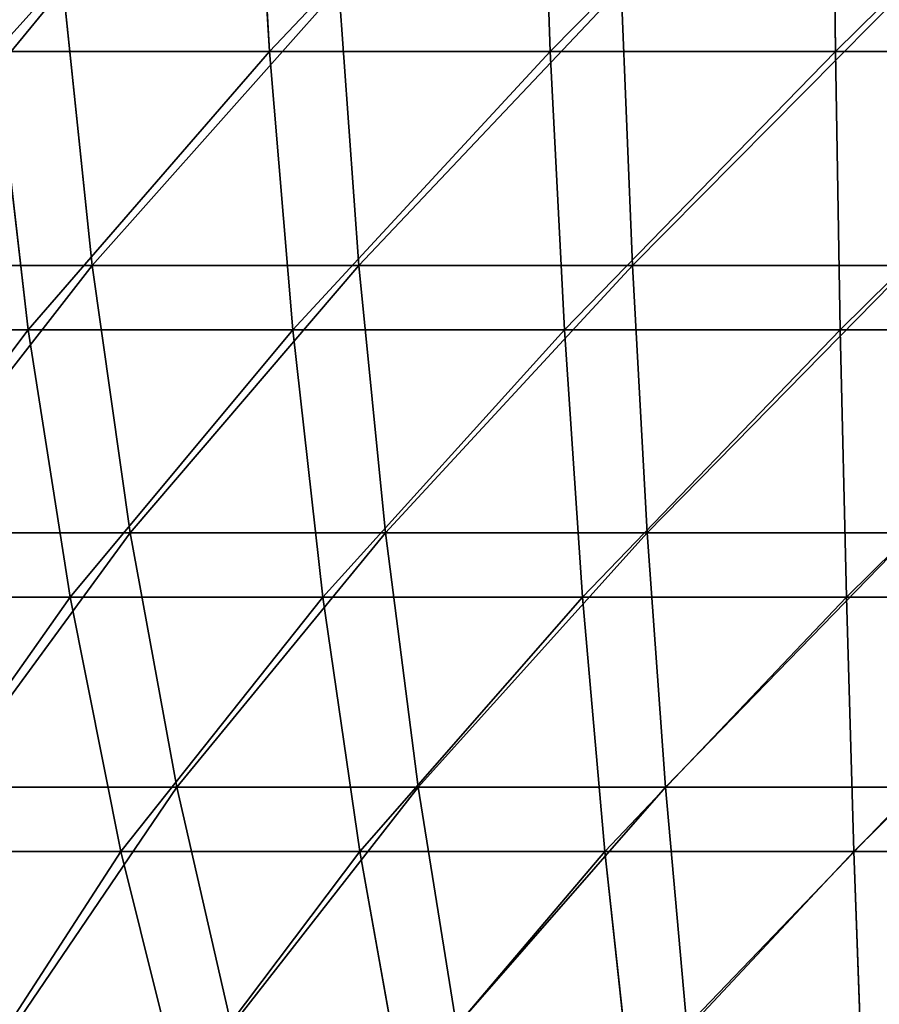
# Model space of a CAD drawing. Extents: x 0.03 to 6.33, y -5.07 to 0.
# Tile 195 of 256: x 2.54 to 3.11, y -4.27 to -3.61. Entities that reach past the tile are written whole.
import ezdxf

# ---------------------------------------------------------------- set-up
doc = ezdxf.new("R2010")
doc.units = 0
doc.header["$MEASUREMENT"] = 0
doc.layers.get('0').update_dxf_attribs({"linetype": 'CONTINUOUS'})

# ---------------------------------------------------------------- blocks, each defined once
blk = doc.blocks.new('KINKIET_CERAMICZNY_222_STL')
at = {"color": 0}
for p, q in [((2.70602, -3.63614, 1.83487), (2.69511, -3.44465, 1.87701)), ((2.70602, -3.63614, 1.83487), (2.69511, -3.44465, 1.87701)), ((2.70602, -3.63614, -1.83487), (2.69511, -3.44465, -1.87701)), ((2.70602, -3.63614, -1.83487), (2.69511, -3.44465, -1.87701)), ((2.89409, -3.63614, 1.87352), (2.8875, -3.44465, 1.91655)), ((2.89409, -3.63614, 1.87352), (2.8875, -3.44465, 1.91655)), ((2.89409, -3.63614, -1.87352), (2.8875, -3.44465, -1.91655)), ((2.89409, -3.63614, -1.87352), (2.8875, -3.44465, -1.91655)), ((3.0851, -3.63614, 1.89294), (3.0829, -3.44465, 1.93642)), ((3.0851, -3.63614, 1.89294), (3.0829, -3.44465, 1.93642)), ((3.0851, -3.63614, -1.89294), (3.0829, -3.44465, -1.93642)), ((3.0851, -3.63614, -1.89294), (3.0829, -3.44465, -1.93642)), ((2.56798, -3.59338, 1.76259), (2.58733, -3.77928, 1.70698)), ((2.56798, -3.59338, 1.76259), (2.58733, -3.77928, 1.70698)), ((2.56798, -3.59338, -1.76259), (2.58733, -3.77928, -1.70698)), ((2.56798, -3.59338, -1.76259), (2.58733, -3.77928, -1.70698)), ((2.75246, -3.59338, 1.81629), (2.76599, -3.77928, 1.75898)), ((2.75246, -3.59338, 1.81629), (2.76599, -3.77928, 1.75898)), ((2.75246, -3.59338, -1.81629), (2.76599, -3.77928, -1.75898)), ((2.75246, -3.59338, -1.81629), (2.76599, -3.77928, -1.75898)), ((2.94149, -3.59338, 1.85073), (2.94905, -3.77928, 1.79234)), ((2.94149, -3.59338, 1.85073), (2.94905, -3.77928, 1.79234)), ((2.94149, -3.59338, -1.85073), (2.94905, -3.77928, -1.79234)), ((2.94149, -3.59338, -1.85073), (2.94905, -3.77928, -1.79234)), ((2.52283, -3.63614, 1.77739), (2.70602, -3.63614, 1.83487)), ((2.70602, -3.63614, -1.83487), (2.52283, -3.63614, -1.77739)), ((2.5445, -3.82233, 1.71889), (2.52283, -3.63614, 1.77739)), ((2.52283, -3.63614, 1.77739), (2.70602, -3.63614, 1.83487)), ((2.5445, -3.82233, 1.71889), (2.52283, -3.63614, 1.77739)), ((2.5445, -3.82233, -1.71889), (2.52283, -3.63614, -1.77739)), ((2.70602, -3.63614, -1.83487), (2.52283, -3.63614, -1.77739)), ((2.5445, -3.82233, -1.71889), (2.52283, -3.63614, -1.77739)), ((2.70602, -3.63614, 1.83487), (2.89409, -3.63614, 1.87352)), ((2.89409, -3.63614, -1.87352), (2.70602, -3.63614, -1.83487)), ((2.72166, -3.82233, 1.77447), (2.70602, -3.63614, 1.83487)), ((2.70602, -3.63614, 1.83487), (2.89409, -3.63614, 1.87352)), ((2.72166, -3.82233, 1.77447), (2.70602, -3.63614, 1.83487)), ((2.72166, -3.82233, -1.77447), (2.70602, -3.63614, -1.83487)), ((2.89409, -3.63614, -1.87352), (2.70602, -3.63614, -1.83487)), ((2.72166, -3.82233, -1.77447), (2.70602, -3.63614, -1.83487)), ((2.89409, -3.63614, 1.87352), (3.0851, -3.63614, 1.89294)), ((3.0851, -3.63614, -1.89294), (2.89409, -3.63614, -1.87352)), ((2.90354, -3.82233, 1.81185), (2.89409, -3.63614, 1.87352)), ((2.89409, -3.63614, 1.87352), (3.0851, -3.63614, 1.89294)), ((2.90354, -3.82233, 1.81185), (2.89409, -3.63614, 1.87352)), ((2.90354, -3.82233, -1.81185), (2.89409, -3.63614, -1.87352)), ((3.0851, -3.63614, -1.89294), (2.89409, -3.63614, -1.87352)), ((2.90354, -3.82233, -1.81185), (2.89409, -3.63614, -1.87352)), ((3.0851, -3.63614, 1.89294), (3.2771, -3.63614, 1.89294)), ((3.2771, -3.63614, -1.89294), (3.0851, -3.63614, -1.89294)), ((3.08826, -3.82233, 1.83063), (3.0851, -3.63614, 1.89294)), ((3.0851, -3.63614, 1.89294), (3.2771, -3.63614, 1.89294)), ((3.08826, -3.82233, 1.83063), (3.0851, -3.63614, 1.89294)), ((3.08826, -3.82233, -1.83063), (3.0851, -3.63614, -1.89294)), ((3.2771, -3.63614, -1.89294), (3.0851, -3.63614, -1.89294)), ((3.08826, -3.82233, -1.83063), (3.0851, -3.63614, -1.89294)), ((2.41496, -3.77928, 1.63688), (2.58733, -3.77928, 1.70698)), ((2.58733, -3.77928, -1.70698), (2.41496, -3.77928, -1.63688)), ((2.41496, -3.77928, 1.63688), (2.58733, -3.77928, 1.70698)), ((2.58733, -3.77928, -1.70698), (2.41496, -3.77928, -1.63688)), ((2.58733, -3.77928, 1.70698), (2.61274, -3.95828, 1.63392)), ((2.58733, -3.77928, 1.70698), (2.61274, -3.95828, 1.63392)), ((2.58733, -3.77928, 1.70698), (2.76599, -3.77928, 1.75898)), ((2.76599, -3.77928, -1.75898), (2.58733, -3.77928, -1.70698)), ((2.58733, -3.77928, -1.70698), (2.61274, -3.95828, -1.63392)), ((2.58733, -3.77928, -1.70698), (2.61274, -3.95828, -1.63392)), ((2.58733, -3.77928, 1.70698), (2.76599, -3.77928, 1.75898)), ((2.76599, -3.77928, -1.75898), (2.58733, -3.77928, -1.70698)), ((2.76599, -3.77928, 1.75898), (2.78375, -3.95828, 1.6837)), ((2.76599, -3.77928, 1.75898), (2.78375, -3.95828, 1.6837)), ((2.76599, -3.77928, 1.75898), (2.94905, -3.77928, 1.79234)), ((2.94905, -3.77928, -1.79234), (2.76599, -3.77928, -1.75898)), ((2.76599, -3.77928, -1.75898), (2.78375, -3.95828, -1.6837)), ((2.76599, -3.77928, -1.75898), (2.78375, -3.95828, -1.6837)), ((2.76599, -3.77928, 1.75898), (2.94905, -3.77928, 1.79234)), ((2.94905, -3.77928, -1.79234), (2.76599, -3.77928, -1.75898)), ((2.94905, -3.77928, 1.79234), (2.95898, -3.95828, 1.71564)), ((2.94905, -3.77928, 1.79234), (2.95898, -3.95828, 1.71564)), ((2.94905, -3.77928, 1.79234), (3.13457, -3.77928, 1.8067)), ((3.13457, -3.77928, -1.8067), (2.94905, -3.77928, -1.79234)), ((2.94905, -3.77928, -1.79234), (2.95898, -3.95828, -1.71564)), ((2.94905, -3.77928, -1.79234), (2.95898, -3.95828, -1.71564)), ((2.94905, -3.77928, 1.79234), (3.13457, -3.77928, 1.8067)), ((3.13457, -3.77928, -1.8067), (2.94905, -3.77928, -1.79234)), ((2.37387, -3.82233, 1.64566), (2.5445, -3.82233, 1.71889)), ((2.5445, -3.82233, -1.71889), (2.37387, -3.82233, -1.64566)), ((2.37387, -3.82233, 1.64566), (2.5445, -3.82233, 1.71889)), ((2.5445, -3.82233, -1.71889), (2.37387, -3.82233, -1.64566)), ((2.5445, -3.82233, 1.71889), (2.72166, -3.82233, 1.77447)), ((2.72166, -3.82233, -1.77447), (2.5445, -3.82233, -1.71889)), ((2.5725, -4.00138, 1.64327), (2.5445, -3.82233, 1.71889)), ((2.5445, -3.82233, 1.71889), (2.72166, -3.82233, 1.77447)), ((2.5725, -4.00138, 1.64327), (2.5445, -3.82233, 1.71889)), ((2.5725, -4.00138, -1.64327), (2.5445, -3.82233, -1.71889)), ((2.72166, -3.82233, -1.77447), (2.5445, -3.82233, -1.71889)), ((2.5725, -4.00138, -1.64327), (2.5445, -3.82233, -1.71889)), ((2.72166, -3.82233, 1.77447), (2.90354, -3.82233, 1.81185)), ((2.90354, -3.82233, -1.81185), (2.72166, -3.82233, -1.77447)), ((2.74187, -4.00138, 1.69641), (2.72166, -3.82233, 1.77447)), ((2.72166, -3.82233, 1.77447), (2.90354, -3.82233, 1.81185)), ((2.74187, -4.00138, 1.69641), (2.72166, -3.82233, 1.77447)), ((2.74187, -4.00138, -1.69641), (2.72166, -3.82233, -1.77447)), ((2.90354, -3.82233, -1.81185), (2.72166, -3.82233, -1.77447)), ((2.74187, -4.00138, -1.69641), (2.72166, -3.82233, -1.77447)), ((2.90354, -3.82233, 1.81185), (3.08826, -3.82233, 1.83063)), ((3.08826, -3.82233, -1.83063), (2.90354, -3.82233, -1.81185)), ((2.91575, -4.00138, 1.73215), (2.90354, -3.82233, 1.81185)), ((2.90354, -3.82233, 1.81185), (3.08826, -3.82233, 1.83063)), ((2.91575, -4.00138, 1.73215), (2.90354, -3.82233, 1.81185)), ((2.91575, -4.00138, -1.73215), (2.90354, -3.82233, -1.81185)), ((3.08826, -3.82233, -1.83063), (2.90354, -3.82233, -1.81185)), ((2.91575, -4.00138, -1.73215), (2.90354, -3.82233, -1.81185)), ((3.08826, -3.82233, 1.83063), (3.27394, -3.82233, 1.83063)), ((3.27394, -3.82233, -1.83063), (3.08826, -3.82233, -1.83063)), ((3.09235, -4.00138, 1.75011), (3.08826, -3.82233, 1.83063)), ((3.08826, -3.82233, 1.83063), (3.27394, -3.82233, 1.83063)), ((3.09235, -4.00138, 1.75011), (3.08826, -3.82233, 1.83063)), ((3.09235, -4.00138, -1.75011), (3.08826, -3.82233, -1.83063)), ((3.27394, -3.82233, -1.83063), (3.08826, -3.82233, -1.83063)), ((3.09235, -4.00138, -1.75011), (3.08826, -3.82233, -1.83063)), ((2.44775, -3.95828, 1.56682), (2.61274, -3.95828, 1.63392)), ((2.61274, -3.95828, -1.63392), (2.44775, -3.95828, -1.56682)), ((2.44775, -3.95828, 1.56682), (2.61274, -3.95828, 1.63392)), ((2.61274, -3.95828, -1.63392), (2.44775, -3.95828, -1.56682)), ((2.61274, -3.95828, 1.63392), (2.64396, -4.12857, 1.54418)), ((2.61274, -3.95828, 1.63392), (2.64396, -4.12857, 1.54418)), ((2.61274, -3.95828, 1.63392), (2.78375, -3.95828, 1.6837)), ((2.78375, -3.95828, -1.6837), (2.61274, -3.95828, -1.63392)), ((2.61274, -3.95828, -1.63392), (2.64396, -4.12857, -1.54418)), ((2.61274, -3.95828, -1.63392), (2.64396, -4.12857, -1.54418)), ((2.61274, -3.95828, 1.63392), (2.78375, -3.95828, 1.6837)), ((2.78375, -3.95828, -1.6837), (2.61274, -3.95828, -1.63392)), ((2.78375, -3.95828, 1.6837), (2.80558, -4.12857, 1.59122)), ((2.78375, -3.95828, 1.6837), (2.80558, -4.12857, 1.59122)), ((2.78375, -3.95828, 1.6837), (2.95898, -3.95828, 1.71564)), ((2.95898, -3.95828, -1.71564), (2.78375, -3.95828, -1.6837)), ((2.78375, -3.95828, -1.6837), (2.80558, -4.12857, -1.59122)), ((2.78375, -3.95828, -1.6837), (2.80558, -4.12857, -1.59122)), ((2.78375, -3.95828, 1.6837), (2.95898, -3.95828, 1.71564)), ((2.95898, -3.95828, -1.71564), (2.78375, -3.95828, -1.6837)), ((2.95898, -3.95828, 1.71564), (2.97118, -4.12857, 1.6214)), ((2.95898, -3.95828, 1.71564), (2.97118, -4.12857, 1.6214)), ((2.95898, -3.95828, 1.71564), (3.13656, -3.95828, 1.72938)), ((3.13656, -3.95828, -1.72938), (2.95898, -3.95828, -1.71564)), ((2.95898, -3.95828, -1.71564), (2.97118, -4.12857, -1.6214)), ((2.95898, -3.95828, -1.71564), (2.97118, -4.12857, -1.6214)), ((2.95898, -3.95828, 1.71564), (3.13656, -3.95828, 1.72938)), ((3.13656, -3.95828, -1.72938), (2.95898, -3.95828, -1.71564)), ((2.40938, -4.00138, 1.57327), (2.5725, -4.00138, 1.64327)), ((2.5725, -4.00138, -1.64327), (2.40938, -4.00138, -1.57327)), ((2.40938, -4.00138, 1.57327), (2.5725, -4.00138, 1.64327)), ((2.5725, -4.00138, -1.64327), (2.40938, -4.00138, -1.57327)), ((2.5725, -4.00138, 1.64327), (2.74187, -4.00138, 1.69641)), ((2.74187, -4.00138, -1.69641), (2.5725, -4.00138, -1.64327)), ((2.60656, -4.17151, 1.55131), (2.5725, -4.00138, 1.64327)), ((2.5725, -4.00138, 1.64327), (2.74187, -4.00138, 1.69641)), ((2.60656, -4.17151, 1.55131), (2.5725, -4.00138, 1.64327)), ((2.60656, -4.17151, -1.55131), (2.5725, -4.00138, -1.64327)), ((2.74187, -4.00138, -1.69641), (2.5725, -4.00138, -1.64327)), ((2.60656, -4.17151, -1.55131), (2.5725, -4.00138, -1.64327)), ((2.74187, -4.00138, 1.69641), (2.91575, -4.00138, 1.73215)), ((2.91575, -4.00138, -1.73215), (2.74187, -4.00138, -1.69641)), ((2.76645, -4.17151, 1.60148), (2.74187, -4.00138, 1.69641)), ((2.74187, -4.00138, 1.69641), (2.91575, -4.00138, 1.73215)), ((2.76645, -4.17151, 1.60148), (2.74187, -4.00138, 1.69641)), ((2.76645, -4.17151, -1.60148), (2.74187, -4.00138, -1.69641)), ((2.91575, -4.00138, -1.73215), (2.74187, -4.00138, -1.69641)), ((2.76645, -4.17151, -1.60148), (2.74187, -4.00138, -1.69641)), ((2.91575, -4.00138, 1.73215), (3.09235, -4.00138, 1.75011)), ((3.09235, -4.00138, -1.75011), (2.91575, -4.00138, -1.73215)), ((2.9306, -4.17151, 1.63521), (2.91575, -4.00138, 1.73215)), ((2.91575, -4.00138, 1.73215), (3.09235, -4.00138, 1.75011)), ((2.9306, -4.17151, 1.63521), (2.91575, -4.00138, 1.73215)), ((2.9306, -4.17151, -1.63521), (2.91575, -4.00138, -1.73215)), ((3.09235, -4.00138, -1.75011), (2.91575, -4.00138, -1.73215)), ((2.9306, -4.17151, -1.63521), (2.91575, -4.00138, -1.73215)), ((3.09235, -4.00138, 1.75011), (3.26986, -4.00138, 1.75011)), ((3.26986, -4.00138, -1.75011), (3.09235, -4.00138, -1.75011)), ((3.09731, -4.17151, 1.65216), (3.09235, -4.00138, 1.75011)), ((3.09235, -4.00138, 1.75011), (3.26986, -4.00138, 1.75011)), ((3.09731, -4.17151, 1.65216), (3.09235, -4.00138, 1.75011)), ((3.09731, -4.17151, -1.65216), (3.09235, -4.00138, -1.75011)), ((3.26986, -4.00138, -1.75011), (3.09235, -4.00138, -1.75011)), ((3.09731, -4.17151, -1.65216), (3.09235, -4.00138, -1.75011)), ((2.48803, -4.12857, 1.48076), (2.64396, -4.12857, 1.54418)), ((2.64396, -4.12857, -1.54418), (2.48803, -4.12857, -1.48076)), ((2.48803, -4.12857, 1.48076), (2.64396, -4.12857, 1.54418)), ((2.64396, -4.12857, -1.54418), (2.48803, -4.12857, -1.48076)), ((2.64396, -4.12857, 1.54418), (2.68066, -4.28839, 1.43865)), ((2.64396, -4.12857, 1.54418), (2.68066, -4.28839, 1.43865)), ((2.64396, -4.12857, 1.54418), (2.80558, -4.12857, 1.59122)), ((2.80558, -4.12857, -1.59122), (2.64396, -4.12857, -1.54418)), ((2.64396, -4.12857, -1.54418), (2.68066, -4.28839, -1.43865)), ((2.64396, -4.12857, -1.54418), (2.68066, -4.28839, -1.43865)), ((2.64396, -4.12857, 1.54418), (2.80558, -4.12857, 1.59122)), ((2.80558, -4.12857, -1.59122), (2.64396, -4.12857, -1.54418)), ((2.80558, -4.12857, 1.59122), (2.83124, -4.28839, 1.48248)), ((2.80558, -4.12857, 1.59122), (2.83124, -4.28839, 1.48248)), ((2.80558, -4.12857, 1.59122), (2.97118, -4.12857, 1.6214)), ((2.97118, -4.12857, -1.6214), (2.80558, -4.12857, -1.59122)), ((2.80558, -4.12857, -1.59122), (2.83124, -4.28839, -1.48248)), ((2.80558, -4.12857, -1.59122), (2.83124, -4.28839, -1.48248)), ((2.80558, -4.12857, 1.59122), (2.97118, -4.12857, 1.6214)), ((2.97118, -4.12857, -1.6214), (2.80558, -4.12857, -1.59122)), ((2.97118, -4.12857, 1.6214), (2.98553, -4.28839, 1.5106)), ((2.97118, -4.12857, 1.6214), (2.98553, -4.28839, 1.5106)), ((2.97118, -4.12857, 1.6214), (3.13901, -4.12857, 1.63439)), ((3.13901, -4.12857, -1.63439), (2.97118, -4.12857, -1.6214)), ((2.97118, -4.12857, -1.6214), (2.98553, -4.28839, -1.5106)), ((2.97118, -4.12857, -1.6214), (2.98553, -4.28839, -1.5106)), ((2.97118, -4.12857, 1.6214), (3.13901, -4.12857, 1.63439)), ((3.13901, -4.12857, -1.63439), (2.97118, -4.12857, -1.6214)), ((2.45256, -4.17151, 1.48522), (2.60656, -4.17151, 1.55131)), ((2.60656, -4.17151, -1.55131), (2.45256, -4.17151, -1.48522)), ((2.45256, -4.17151, 1.48522), (2.60656, -4.17151, 1.55131)), ((2.60656, -4.17151, -1.55131), (2.45256, -4.17151, -1.48522)), ((2.60656, -4.17151, 1.55131), (2.76645, -4.17151, 1.60148)), ((2.76645, -4.17151, -1.60148), (2.60656, -4.17151, -1.55131)), ((2.64634, -4.33102, 1.44391), (2.60656, -4.17151, 1.55131)), ((2.60656, -4.17151, 1.55131), (2.76645, -4.17151, 1.60148)), ((2.64634, -4.33102, 1.44391), (2.60656, -4.17151, 1.55131)), ((2.64634, -4.33102, -1.44391), (2.60656, -4.17151, -1.55131)), ((2.76645, -4.17151, -1.60148), (2.60656, -4.17151, -1.55131)), ((2.64634, -4.33102, -1.44391), (2.60656, -4.17151, -1.55131)), ((2.76645, -4.17151, 1.60148), (2.9306, -4.17151, 1.63521)), ((2.9306, -4.17151, -1.63521), (2.76645, -4.17151, -1.60148)), ((2.79516, -4.33102, 1.4906), (2.76645, -4.17151, 1.60148)), ((2.76645, -4.17151, 1.60148), (2.9306, -4.17151, 1.63521)), ((2.79516, -4.33102, 1.4906), (2.76645, -4.17151, 1.60148)), ((2.79516, -4.33102, -1.4906), (2.76645, -4.17151, -1.60148)), ((2.9306, -4.17151, -1.63521), (2.76645, -4.17151, -1.60148)), ((2.79516, -4.33102, -1.4906), (2.76645, -4.17151, -1.60148)), ((2.9306, -4.17151, 1.63521), (3.09731, -4.17151, 1.65216)), ((3.09731, -4.17151, -1.65216), (2.9306, -4.17151, -1.63521)), ((2.94794, -4.33102, 1.522), (2.9306, -4.17151, 1.63521)), ((2.9306, -4.17151, 1.63521), (3.09731, -4.17151, 1.65216)), ((2.94794, -4.33102, 1.522), (2.9306, -4.17151, 1.63521)), ((2.94794, -4.33102, -1.522), (2.9306, -4.17151, -1.63521)), ((3.09731, -4.17151, -1.65216), (2.9306, -4.17151, -1.63521)), ((2.94794, -4.33102, -1.522), (2.9306, -4.17151, -1.63521)), ((3.09731, -4.17151, 1.65216), (3.26489, -4.17151, 1.65216)), ((3.26489, -4.17151, -1.65216), (3.09731, -4.17151, -1.65216)), ((3.10312, -4.33102, 1.53778), (3.09731, -4.17151, 1.65216)), ((3.09731, -4.17151, 1.65216), (3.26489, -4.17151, 1.65216)), ((3.10312, -4.33102, 1.53778), (3.09731, -4.17151, 1.65216)), ((3.10312, -4.33102, -1.53778), (3.09731, -4.17151, -1.65216)), ((3.26489, -4.17151, -1.65216), (3.09731, -4.17151, -1.65216)), ((3.10312, -4.33102, -1.53778), (3.09731, -4.17151, -1.65216))]:
    blk.add_line(p, q, dxfattribs=at)
mesh = blk.add_polyface(dxfattribs=at)
corners = [(2.52283, -3.63614, 1.77739), (2.69511, -3.44465, 1.87701), (2.50771, -3.44465, 1.81821), (2.70602, -3.63614, 1.83487)]
mesh.append_faces([[corners[k] for k in face] for face in [(0, 1, 2), (1, 0, 3)]], dxfattribs={"vtx0": -1, "color": 0})
mesh = blk.add_polyface(dxfattribs=at)
corners = [(2.69511, -3.44465, -1.87701), (2.52283, -3.63614, -1.77739), (2.50771, -3.44465, -1.81821), (2.70602, -3.63614, -1.83487)]
mesh.append_faces([[corners[k] for k in face] for face in [(0, 1, 2), (1, 0, 3)]], dxfattribs={"vtx0": -1, "color": 0})
mesh = blk.add_polyface(dxfattribs=at)
corners = [(2.70602, -3.63614, 1.83487), (2.8875, -3.44465, 1.91655), (2.69511, -3.44465, 1.87701), (2.89409, -3.63614, 1.87352)]
mesh.append_faces([[corners[k] for k in face] for face in [(0, 1, 2), (1, 0, 3)]], dxfattribs={"vtx0": -1, "color": 0})
mesh = blk.add_polyface(dxfattribs=at)
corners = [(2.8875, -3.44465, -1.91655), (2.70602, -3.63614, -1.83487), (2.69511, -3.44465, -1.87701), (2.89409, -3.63614, -1.87352)]
mesh.append_faces([[corners[k] for k in face] for face in [(0, 1, 2), (1, 0, 3)]], dxfattribs={"vtx0": -1, "color": 0})
mesh = blk.add_polyface(dxfattribs=at)
corners = [(2.89409, -3.63614, 1.87352), (3.0829, -3.44465, 1.93642), (2.8875, -3.44465, 1.91655), (3.0851, -3.63614, 1.89294)]
mesh.append_faces([[corners[k] for k in face] for face in [(0, 1, 2), (1, 0, 3)]], dxfattribs={"vtx0": -1, "color": 0})
mesh = blk.add_polyface(dxfattribs=at)
corners = [(3.0829, -3.44465, -1.93642), (2.89409, -3.63614, -1.87352), (2.8875, -3.44465, -1.91655), (3.0851, -3.63614, -1.89294)]
mesh.append_faces([[corners[k] for k in face] for face in [(0, 1, 2), (1, 0, 3)]], dxfattribs={"vtx0": -1, "color": 0})
mesh = blk.add_polyface(dxfattribs=at)
corners = [(3.0851, -3.63614, 1.89294), (3.27931, -3.44465, 1.93642), (3.0829, -3.44465, 1.93642), (3.2771, -3.63614, 1.89294)]
mesh.append_faces([[corners[k] for k in face] for face in [(0, 1, 2), (1, 0, 3)]], dxfattribs={"vtx0": -1, "color": 0})
mesh = blk.add_polyface(dxfattribs=at)
corners = [(3.27931, -3.44465, -1.93642), (3.0851, -3.63614, -1.89294), (3.0829, -3.44465, -1.93642), (3.2771, -3.63614, -1.89294)]
mesh.append_faces([[corners[k] for k in face] for face in [(0, 1, 2), (1, 0, 3)]], dxfattribs={"vtx0": -1, "color": 0})
mesh = blk.add_polyface(dxfattribs=at)
corners = [(2.56798, -3.59338, 1.76259), (2.41496, -3.77928, 1.63688), (2.39, -3.59338, 1.6902), (2.58733, -3.77928, 1.70698)]
mesh.append_faces([[corners[k] for k in face] for face in [(0, 1, 2), (1, 0, 3)]], dxfattribs={"vtx0": -1, "color": 0})
mesh = blk.add_polyface(dxfattribs=at)
corners = [(2.41496, -3.77928, -1.63688), (2.56798, -3.59338, -1.76259), (2.39, -3.59338, -1.6902), (2.58733, -3.77928, -1.70698)]
mesh.append_faces([[corners[k] for k in face] for face in [(0, 1, 2), (1, 0, 3)]], dxfattribs={"vtx0": -1, "color": 0})
mesh = blk.add_polyface(dxfattribs=at)
corners = [(2.75246, -3.59338, 1.81629), (2.58733, -3.77928, 1.70698), (2.56798, -3.59338, 1.76259), (2.76599, -3.77928, 1.75898)]
mesh.append_faces([[corners[k] for k in face] for face in [(0, 1, 2), (1, 0, 3)]], dxfattribs={"vtx0": -1, "color": 0})
mesh = blk.add_polyface(dxfattribs=at)
corners = [(2.58733, -3.77928, -1.70698), (2.75246, -3.59338, -1.81629), (2.56798, -3.59338, -1.76259), (2.76599, -3.77928, -1.75898)]
mesh.append_faces([[corners[k] for k in face] for face in [(0, 1, 2), (1, 0, 3)]], dxfattribs={"vtx0": -1, "color": 0})
mesh = blk.add_polyface(dxfattribs=at)
corners = [(2.94149, -3.59338, 1.85073), (2.76599, -3.77928, 1.75898), (2.75246, -3.59338, 1.81629), (2.94905, -3.77928, 1.79234)]
mesh.append_faces([[corners[k] for k in face] for face in [(0, 1, 2), (1, 0, 3)]], dxfattribs={"vtx0": -1, "color": 0})
mesh = blk.add_polyface(dxfattribs=at)
corners = [(2.76599, -3.77928, -1.75898), (2.94149, -3.59338, -1.85073), (2.75246, -3.59338, -1.81629), (2.94905, -3.77928, -1.79234)]
mesh.append_faces([[corners[k] for k in face] for face in [(0, 1, 2), (1, 0, 3)]], dxfattribs={"vtx0": -1, "color": 0})
mesh = blk.add_polyface(dxfattribs=at)
corners = [(3.13305, -3.59338, 1.86556), (2.94905, -3.77928, 1.79234), (2.94149, -3.59338, 1.85073), (3.13457, -3.77928, 1.8067)]
mesh.append_faces([[corners[k] for k in face] for face in [(0, 1, 2), (1, 0, 3)]], dxfattribs={"vtx0": -1, "color": 0})
mesh = blk.add_polyface(dxfattribs=at)
corners = [(2.94905, -3.77928, -1.79234), (3.13305, -3.59338, -1.86556), (2.94149, -3.59338, -1.85073), (3.13457, -3.77928, -1.8067)]
mesh.append_faces([[corners[k] for k in face] for face in [(0, 1, 2), (1, 0, 3)]], dxfattribs={"vtx0": -1, "color": 0})
mesh = blk.add_polyface(dxfattribs=at)
corners = [(2.37387, -3.82233, 1.64566), (2.52283, -3.63614, 1.77739), (2.34639, -3.63614, 1.70168), (2.5445, -3.82233, 1.71889)]
mesh.append_faces([[corners[k] for k in face] for face in [(0, 1, 2), (1, 0, 3)]], dxfattribs={"vtx0": -1, "color": 0})
mesh = blk.add_polyface(dxfattribs=at)
corners = [(2.52283, -3.63614, -1.77739), (2.37387, -3.82233, -1.64566), (2.34639, -3.63614, -1.70168), (2.5445, -3.82233, -1.71889)]
mesh.append_faces([[corners[k] for k in face] for face in [(0, 1, 2), (1, 0, 3)]], dxfattribs={"vtx0": -1, "color": 0})
mesh = blk.add_polyface(dxfattribs=at)
corners = [(2.5445, -3.82233, 1.71889), (2.70602, -3.63614, 1.83487), (2.52283, -3.63614, 1.77739), (2.72166, -3.82233, 1.77447)]
mesh.append_faces([[corners[k] for k in face] for face in [(0, 1, 2), (1, 0, 3)]], dxfattribs={"vtx0": -1, "color": 0})
mesh = blk.add_polyface(dxfattribs=at)
corners = [(2.70602, -3.63614, -1.83487), (2.5445, -3.82233, -1.71889), (2.52283, -3.63614, -1.77739), (2.72166, -3.82233, -1.77447)]
mesh.append_faces([[corners[k] for k in face] for face in [(0, 1, 2), (1, 0, 3)]], dxfattribs={"vtx0": -1, "color": 0})
mesh = blk.add_polyface(dxfattribs=at)
corners = [(2.72166, -3.82233, 1.77447), (2.89409, -3.63614, 1.87352), (2.70602, -3.63614, 1.83487), (2.90354, -3.82233, 1.81185)]
mesh.append_faces([[corners[k] for k in face] for face in [(0, 1, 2), (1, 0, 3)]], dxfattribs={"vtx0": -1, "color": 0})
mesh = blk.add_polyface(dxfattribs=at)
corners = [(2.89409, -3.63614, -1.87352), (2.72166, -3.82233, -1.77447), (2.70602, -3.63614, -1.83487), (2.90354, -3.82233, -1.81185)]
mesh.append_faces([[corners[k] for k in face] for face in [(0, 1, 2), (1, 0, 3)]], dxfattribs={"vtx0": -1, "color": 0})
mesh = blk.add_polyface(dxfattribs=at)
corners = [(2.90354, -3.82233, 1.81185), (3.0851, -3.63614, 1.89294), (2.89409, -3.63614, 1.87352), (3.08826, -3.82233, 1.83063)]
mesh.append_faces([[corners[k] for k in face] for face in [(0, 1, 2), (1, 0, 3)]], dxfattribs={"vtx0": -1, "color": 0})
mesh = blk.add_polyface(dxfattribs=at)
corners = [(3.0851, -3.63614, -1.89294), (2.90354, -3.82233, -1.81185), (2.89409, -3.63614, -1.87352), (3.08826, -3.82233, -1.83063)]
mesh.append_faces([[corners[k] for k in face] for face in [(0, 1, 2), (1, 0, 3)]], dxfattribs={"vtx0": -1, "color": 0})
mesh = blk.add_polyface(dxfattribs=at)
corners = [(3.08826, -3.82233, 1.83063), (3.2771, -3.63614, 1.89294), (3.0851, -3.63614, 1.89294), (3.27394, -3.82233, 1.83063)]
mesh.append_faces([[corners[k] for k in face] for face in [(0, 1, 2), (1, 0, 3)]], dxfattribs={"vtx0": -1, "color": 0})
mesh = blk.add_polyface(dxfattribs=at)
corners = [(3.2771, -3.63614, -1.89294), (3.08826, -3.82233, -1.83063), (3.0851, -3.63614, -1.89294), (3.27394, -3.82233, -1.83063)]
mesh.append_faces([[corners[k] for k in face] for face in [(0, 1, 2), (1, 0, 3)]], dxfattribs={"vtx0": -1, "color": 0})
mesh = blk.add_polyface(dxfattribs=at)
corners = [(2.58733, -3.77928, 1.70698), (2.44775, -3.95828, 1.56682), (2.41496, -3.77928, 1.63688), (2.61274, -3.95828, 1.63392)]
mesh.append_faces([[corners[k] for k in face] for face in [(0, 1, 2), (1, 0, 3)]], dxfattribs={"vtx0": -1, "color": 0})
mesh = blk.add_polyface(dxfattribs=at)
corners = [(2.44775, -3.95828, -1.56682), (2.58733, -3.77928, -1.70698), (2.41496, -3.77928, -1.63688), (2.61274, -3.95828, -1.63392)]
mesh.append_faces([[corners[k] for k in face] for face in [(0, 1, 2), (1, 0, 3)]], dxfattribs={"vtx0": -1, "color": 0})
mesh = blk.add_polyface(dxfattribs=at)
corners = [(2.76599, -3.77928, 1.75898), (2.61274, -3.95828, 1.63392), (2.58733, -3.77928, 1.70698), (2.78375, -3.95828, 1.6837)]
mesh.append_faces([[corners[k] for k in face] for face in [(0, 1, 2), (1, 0, 3)]], dxfattribs={"vtx0": -1, "color": 0})
mesh = blk.add_polyface(dxfattribs=at)
corners = [(2.61274, -3.95828, -1.63392), (2.76599, -3.77928, -1.75898), (2.58733, -3.77928, -1.70698), (2.78375, -3.95828, -1.6837)]
mesh.append_faces([[corners[k] for k in face] for face in [(0, 1, 2), (1, 0, 3)]], dxfattribs={"vtx0": -1, "color": 0})
mesh = blk.add_polyface(dxfattribs=at)
corners = [(2.94905, -3.77928, 1.79234), (2.78375, -3.95828, 1.6837), (2.76599, -3.77928, 1.75898), (2.95898, -3.95828, 1.71564)]
mesh.append_faces([[corners[k] for k in face] for face in [(0, 1, 2), (1, 0, 3)]], dxfattribs={"vtx0": -1, "color": 0})
mesh = blk.add_polyface(dxfattribs=at)
corners = [(2.78375, -3.95828, -1.6837), (2.94905, -3.77928, -1.79234), (2.76599, -3.77928, -1.75898), (2.95898, -3.95828, -1.71564)]
mesh.append_faces([[corners[k] for k in face] for face in [(0, 1, 2), (1, 0, 3)]], dxfattribs={"vtx0": -1, "color": 0})
mesh = blk.add_polyface(dxfattribs=at)
corners = [(3.13457, -3.77928, 1.8067), (2.95898, -3.95828, 1.71564), (2.94905, -3.77928, 1.79234), (3.13656, -3.95828, 1.72938)]
mesh.append_faces([[corners[k] for k in face] for face in [(0, 1, 2), (1, 0, 3)]], dxfattribs={"vtx0": -1, "color": 0})
mesh = blk.add_polyface(dxfattribs=at)
corners = [(2.95898, -3.95828, -1.71564), (3.13457, -3.77928, -1.8067), (2.94905, -3.77928, -1.79234), (3.13656, -3.95828, -1.72938)]
mesh.append_faces([[corners[k] for k in face] for face in [(0, 1, 2), (1, 0, 3)]], dxfattribs={"vtx0": -1, "color": 0})
mesh = blk.add_polyface(dxfattribs=at)
corners = [(2.40938, -4.00138, 1.57327), (2.5445, -3.82233, 1.71889), (2.37387, -3.82233, 1.64566), (2.5725, -4.00138, 1.64327)]
mesh.append_faces([[corners[k] for k in face] for face in [(0, 1, 2), (1, 0, 3)]], dxfattribs={"vtx0": -1, "color": 0})
mesh = blk.add_polyface(dxfattribs=at)
corners = [(2.5445, -3.82233, -1.71889), (2.40938, -4.00138, -1.57327), (2.37387, -3.82233, -1.64566), (2.5725, -4.00138, -1.64327)]
mesh.append_faces([[corners[k] for k in face] for face in [(0, 1, 2), (1, 0, 3)]], dxfattribs={"vtx0": -1, "color": 0})
mesh = blk.add_polyface(dxfattribs=at)
corners = [(2.5725, -4.00138, 1.64327), (2.72166, -3.82233, 1.77447), (2.5445, -3.82233, 1.71889), (2.74187, -4.00138, 1.69641)]
mesh.append_faces([[corners[k] for k in face] for face in [(0, 1, 2), (1, 0, 3)]], dxfattribs={"vtx0": -1, "color": 0})
mesh = blk.add_polyface(dxfattribs=at)
corners = [(2.72166, -3.82233, -1.77447), (2.5725, -4.00138, -1.64327), (2.5445, -3.82233, -1.71889), (2.74187, -4.00138, -1.69641)]
mesh.append_faces([[corners[k] for k in face] for face in [(0, 1, 2), (1, 0, 3)]], dxfattribs={"vtx0": -1, "color": 0})
mesh = blk.add_polyface(dxfattribs=at)
corners = [(2.74187, -4.00138, 1.69641), (2.90354, -3.82233, 1.81185), (2.72166, -3.82233, 1.77447), (2.91575, -4.00138, 1.73215)]
mesh.append_faces([[corners[k] for k in face] for face in [(0, 1, 2), (1, 0, 3)]], dxfattribs={"vtx0": -1, "color": 0})
mesh = blk.add_polyface(dxfattribs=at)
corners = [(2.90354, -3.82233, -1.81185), (2.74187, -4.00138, -1.69641), (2.72166, -3.82233, -1.77447), (2.91575, -4.00138, -1.73215)]
mesh.append_faces([[corners[k] for k in face] for face in [(0, 1, 2), (1, 0, 3)]], dxfattribs={"vtx0": -1, "color": 0})
mesh = blk.add_polyface(dxfattribs=at)
corners = [(2.91575, -4.00138, 1.73215), (3.08826, -3.82233, 1.83063), (2.90354, -3.82233, 1.81185), (3.09235, -4.00138, 1.75011)]
mesh.append_faces([[corners[k] for k in face] for face in [(0, 1, 2), (1, 0, 3)]], dxfattribs={"vtx0": -1, "color": 0})
mesh = blk.add_polyface(dxfattribs=at)
corners = [(3.08826, -3.82233, -1.83063), (2.91575, -4.00138, -1.73215), (2.90354, -3.82233, -1.81185), (3.09235, -4.00138, -1.75011)]
mesh.append_faces([[corners[k] for k in face] for face in [(0, 1, 2), (1, 0, 3)]], dxfattribs={"vtx0": -1, "color": 0})
mesh = blk.add_polyface(dxfattribs=at)
corners = [(3.09235, -4.00138, 1.75011), (3.27394, -3.82233, 1.83063), (3.08826, -3.82233, 1.83063), (3.26986, -4.00138, 1.75011)]
mesh.append_faces([[corners[k] for k in face] for face in [(0, 1, 2), (1, 0, 3)]], dxfattribs={"vtx0": -1, "color": 0})
mesh = blk.add_polyface(dxfattribs=at)
corners = [(3.27394, -3.82233, -1.83063), (3.09235, -4.00138, -1.75011), (3.08826, -3.82233, -1.83063), (3.26986, -4.00138, -1.75011)]
mesh.append_faces([[corners[k] for k in face] for face in [(0, 1, 2), (1, 0, 3)]], dxfattribs={"vtx0": -1, "color": 0})
mesh = blk.add_polyface(dxfattribs=at)
corners = [(2.61274, -3.95828, 1.63392), (2.48803, -4.12857, 1.48076), (2.44775, -3.95828, 1.56682), (2.64396, -4.12857, 1.54418)]
mesh.append_faces([[corners[k] for k in face] for face in [(0, 1, 2), (1, 0, 3)]], dxfattribs={"vtx0": -1, "color": 0})
mesh = blk.add_polyface(dxfattribs=at)
corners = [(2.48803, -4.12857, -1.48076), (2.61274, -3.95828, -1.63392), (2.44775, -3.95828, -1.56682), (2.64396, -4.12857, -1.54418)]
mesh.append_faces([[corners[k] for k in face] for face in [(0, 1, 2), (1, 0, 3)]], dxfattribs={"vtx0": -1, "color": 0})
mesh = blk.add_polyface(dxfattribs=at)
corners = [(2.78375, -3.95828, 1.6837), (2.64396, -4.12857, 1.54418), (2.61274, -3.95828, 1.63392), (2.80558, -4.12857, 1.59122)]
mesh.append_faces([[corners[k] for k in face] for face in [(0, 1, 2), (1, 0, 3)]], dxfattribs={"vtx0": -1, "color": 0})
mesh = blk.add_polyface(dxfattribs=at)
corners = [(2.64396, -4.12857, -1.54418), (2.78375, -3.95828, -1.6837), (2.61274, -3.95828, -1.63392), (2.80558, -4.12857, -1.59122)]
mesh.append_faces([[corners[k] for k in face] for face in [(0, 1, 2), (1, 0, 3)]], dxfattribs={"vtx0": -1, "color": 0})
mesh = blk.add_polyface(dxfattribs=at)
corners = [(2.95898, -3.95828, 1.71564), (2.80558, -4.12857, 1.59122), (2.78375, -3.95828, 1.6837), (2.97118, -4.12857, 1.6214)]
mesh.append_faces([[corners[k] for k in face] for face in [(0, 1, 2), (1, 0, 3)]], dxfattribs={"vtx0": -1, "color": 0})
mesh = blk.add_polyface(dxfattribs=at)
corners = [(2.80558, -4.12857, -1.59122), (2.95898, -3.95828, -1.71564), (2.78375, -3.95828, -1.6837), (2.97118, -4.12857, -1.6214)]
mesh.append_faces([[corners[k] for k in face] for face in [(0, 1, 2), (1, 0, 3)]], dxfattribs={"vtx0": -1, "color": 0})
mesh = blk.add_polyface(dxfattribs=at)
corners = [(3.13656, -3.95828, 1.72938), (2.97118, -4.12857, 1.6214), (2.95898, -3.95828, 1.71564), (3.13901, -4.12857, 1.63439)]
mesh.append_faces([[corners[k] for k in face] for face in [(0, 1, 2), (1, 0, 3)]], dxfattribs={"vtx0": -1, "color": 0})
mesh = blk.add_polyface(dxfattribs=at)
corners = [(2.97118, -4.12857, -1.6214), (3.13656, -3.95828, -1.72938), (2.95898, -3.95828, -1.71564), (3.13901, -4.12857, -1.63439)]
mesh.append_faces([[corners[k] for k in face] for face in [(0, 1, 2), (1, 0, 3)]], dxfattribs={"vtx0": -1, "color": 0})
mesh = blk.add_polyface(dxfattribs=at)
corners = [(2.45256, -4.17151, 1.48522), (2.5725, -4.00138, 1.64327), (2.40938, -4.00138, 1.57327), (2.60656, -4.17151, 1.55131)]
mesh.append_faces([[corners[k] for k in face] for face in [(0, 1, 2), (1, 0, 3)]], dxfattribs={"vtx0": -1, "color": 0})
mesh = blk.add_polyface(dxfattribs=at)
corners = [(2.5725, -4.00138, -1.64327), (2.45256, -4.17151, -1.48522), (2.40938, -4.00138, -1.57327), (2.60656, -4.17151, -1.55131)]
mesh.append_faces([[corners[k] for k in face] for face in [(0, 1, 2), (1, 0, 3)]], dxfattribs={"vtx0": -1, "color": 0})
mesh = blk.add_polyface(dxfattribs=at)
corners = [(2.60656, -4.17151, 1.55131), (2.74187, -4.00138, 1.69641), (2.5725, -4.00138, 1.64327), (2.76645, -4.17151, 1.60148)]
mesh.append_faces([[corners[k] for k in face] for face in [(0, 1, 2), (1, 0, 3)]], dxfattribs={"vtx0": -1, "color": 0})
mesh = blk.add_polyface(dxfattribs=at)
corners = [(2.74187, -4.00138, -1.69641), (2.60656, -4.17151, -1.55131), (2.5725, -4.00138, -1.64327), (2.76645, -4.17151, -1.60148)]
mesh.append_faces([[corners[k] for k in face] for face in [(0, 1, 2), (1, 0, 3)]], dxfattribs={"vtx0": -1, "color": 0})
mesh = blk.add_polyface(dxfattribs=at)
corners = [(2.76645, -4.17151, 1.60148), (2.91575, -4.00138, 1.73215), (2.74187, -4.00138, 1.69641), (2.9306, -4.17151, 1.63521)]
mesh.append_faces([[corners[k] for k in face] for face in [(0, 1, 2), (1, 0, 3)]], dxfattribs={"vtx0": -1, "color": 0})
mesh = blk.add_polyface(dxfattribs=at)
corners = [(2.91575, -4.00138, -1.73215), (2.76645, -4.17151, -1.60148), (2.74187, -4.00138, -1.69641), (2.9306, -4.17151, -1.63521)]
mesh.append_faces([[corners[k] for k in face] for face in [(0, 1, 2), (1, 0, 3)]], dxfattribs={"vtx0": -1, "color": 0})
mesh = blk.add_polyface(dxfattribs=at)
corners = [(2.9306, -4.17151, 1.63521), (3.09235, -4.00138, 1.75011), (2.91575, -4.00138, 1.73215), (3.09731, -4.17151, 1.65216)]
mesh.append_faces([[corners[k] for k in face] for face in [(0, 1, 2), (1, 0, 3)]], dxfattribs={"vtx0": -1, "color": 0})
mesh = blk.add_polyface(dxfattribs=at)
corners = [(3.09235, -4.00138, -1.75011), (2.9306, -4.17151, -1.63521), (2.91575, -4.00138, -1.73215), (3.09731, -4.17151, -1.65216)]
mesh.append_faces([[corners[k] for k in face] for face in [(0, 1, 2), (1, 0, 3)]], dxfattribs={"vtx0": -1, "color": 0})
mesh = blk.add_polyface(dxfattribs=at)
corners = [(3.09731, -4.17151, 1.65216), (3.26986, -4.00138, 1.75011), (3.09235, -4.00138, 1.75011), (3.26489, -4.17151, 1.65216)]
mesh.append_faces([[corners[k] for k in face] for face in [(0, 1, 2), (1, 0, 3)]], dxfattribs={"vtx0": -1, "color": 0})
mesh = blk.add_polyface(dxfattribs=at)
corners = [(3.26986, -4.00138, -1.75011), (3.09731, -4.17151, -1.65216), (3.09235, -4.00138, -1.75011), (3.26489, -4.17151, -1.65216)]
mesh.append_faces([[corners[k] for k in face] for face in [(0, 1, 2), (1, 0, 3)]], dxfattribs={"vtx0": -1, "color": 0})
mesh = blk.add_polyface(dxfattribs=at)
corners = [(2.64396, -4.12857, 1.54418), (2.53539, -4.28839, 1.37957), (2.48803, -4.12857, 1.48076), (2.68066, -4.28839, 1.43865)]
mesh.append_faces([[corners[k] for k in face] for face in [(0, 1, 2), (1, 0, 3)]], dxfattribs={"vtx0": -1, "color": 0})
mesh = blk.add_polyface(dxfattribs=at)
corners = [(2.53539, -4.28839, -1.37957), (2.64396, -4.12857, -1.54418), (2.48803, -4.12857, -1.48076), (2.68066, -4.28839, -1.43865)]
mesh.append_faces([[corners[k] for k in face] for face in [(0, 1, 2), (1, 0, 3)]], dxfattribs={"vtx0": -1, "color": 0})
mesh = blk.add_polyface(dxfattribs=at)
corners = [(2.80558, -4.12857, 1.59122), (2.68066, -4.28839, 1.43865), (2.64396, -4.12857, 1.54418), (2.83124, -4.28839, 1.48248)]
mesh.append_faces([[corners[k] for k in face] for face in [(0, 1, 2), (1, 0, 3)]], dxfattribs={"vtx0": -1, "color": 0})
mesh = blk.add_polyface(dxfattribs=at)
corners = [(2.68066, -4.28839, -1.43865), (2.80558, -4.12857, -1.59122), (2.64396, -4.12857, -1.54418), (2.83124, -4.28839, -1.48248)]
mesh.append_faces([[corners[k] for k in face] for face in [(0, 1, 2), (1, 0, 3)]], dxfattribs={"vtx0": -1, "color": 0})
mesh = blk.add_polyface(dxfattribs=at)
corners = [(2.97118, -4.12857, 1.6214), (2.83124, -4.28839, 1.48248), (2.80558, -4.12857, 1.59122), (2.98553, -4.28839, 1.5106)]
mesh.append_faces([[corners[k] for k in face] for face in [(0, 1, 2), (1, 0, 3)]], dxfattribs={"vtx0": -1, "color": 0})
mesh = blk.add_polyface(dxfattribs=at)
corners = [(2.83124, -4.28839, -1.48248), (2.97118, -4.12857, -1.6214), (2.80558, -4.12857, -1.59122), (2.98553, -4.28839, -1.5106)]
mesh.append_faces([[corners[k] for k in face] for face in [(0, 1, 2), (1, 0, 3)]], dxfattribs={"vtx0": -1, "color": 0})
mesh = blk.add_polyface(dxfattribs=at)
corners = [(3.13901, -4.12857, 1.63439), (2.98553, -4.28839, 1.5106), (2.97118, -4.12857, 1.6214), (3.14188, -4.28839, 1.5227)]
mesh.append_faces([[corners[k] for k in face] for face in [(0, 1, 2), (1, 0, 3)]], dxfattribs={"vtx0": -1, "color": 0})
mesh = blk.add_polyface(dxfattribs=at)
corners = [(2.98553, -4.28839, -1.5106), (3.13901, -4.12857, -1.63439), (2.97118, -4.12857, -1.6214), (3.14188, -4.28839, -1.5227)]
mesh.append_faces([[corners[k] for k in face] for face in [(0, 1, 2), (1, 0, 3)]], dxfattribs={"vtx0": -1, "color": 0})
mesh = blk.add_polyface(dxfattribs=at)
corners = [(2.503, -4.33102, 1.3824), (2.60656, -4.17151, 1.55131), (2.45256, -4.17151, 1.48522), (2.64634, -4.33102, 1.44391)]
mesh.append_faces([[corners[k] for k in face] for face in [(0, 1, 2), (1, 0, 3)]], dxfattribs={"vtx0": -1, "color": 0})
mesh = blk.add_polyface(dxfattribs=at)
corners = [(2.60656, -4.17151, -1.55131), (2.503, -4.33102, -1.3824), (2.45256, -4.17151, -1.48522), (2.64634, -4.33102, -1.44391)]
mesh.append_faces([[corners[k] for k in face] for face in [(0, 1, 2), (1, 0, 3)]], dxfattribs={"vtx0": -1, "color": 0})
mesh = blk.add_polyface(dxfattribs=at)
corners = [(2.64634, -4.33102, 1.44391), (2.76645, -4.17151, 1.60148), (2.60656, -4.17151, 1.55131), (2.79516, -4.33102, 1.4906)]
mesh.append_faces([[corners[k] for k in face] for face in [(0, 1, 2), (1, 0, 3)]], dxfattribs={"vtx0": -1, "color": 0})
mesh = blk.add_polyface(dxfattribs=at)
corners = [(2.76645, -4.17151, -1.60148), (2.64634, -4.33102, -1.44391), (2.60656, -4.17151, -1.55131), (2.79516, -4.33102, -1.4906)]
mesh.append_faces([[corners[k] for k in face] for face in [(0, 1, 2), (1, 0, 3)]], dxfattribs={"vtx0": -1, "color": 0})
mesh = blk.add_polyface(dxfattribs=at)
corners = [(2.79516, -4.33102, 1.4906), (2.9306, -4.17151, 1.63521), (2.76645, -4.17151, 1.60148), (2.94794, -4.33102, 1.522)]
mesh.append_faces([[corners[k] for k in face] for face in [(0, 1, 2), (1, 0, 3)]], dxfattribs={"vtx0": -1, "color": 0})
mesh = blk.add_polyface(dxfattribs=at)
corners = [(2.9306, -4.17151, -1.63521), (2.79516, -4.33102, -1.4906), (2.76645, -4.17151, -1.60148), (2.94794, -4.33102, -1.522)]
mesh.append_faces([[corners[k] for k in face] for face in [(0, 1, 2), (1, 0, 3)]], dxfattribs={"vtx0": -1, "color": 0})
mesh = blk.add_polyface(dxfattribs=at)
corners = [(2.94794, -4.33102, 1.522), (3.09731, -4.17151, 1.65216), (2.9306, -4.17151, 1.63521), (3.10312, -4.33102, 1.53778)]
mesh.append_faces([[corners[k] for k in face] for face in [(0, 1, 2), (1, 0, 3)]], dxfattribs={"vtx0": -1, "color": 0})
mesh = blk.add_polyface(dxfattribs=at)
corners = [(3.09731, -4.17151, -1.65216), (2.94794, -4.33102, -1.522), (2.9306, -4.17151, -1.63521), (3.10312, -4.33102, -1.53778)]
mesh.append_faces([[corners[k] for k in face] for face in [(0, 1, 2), (1, 0, 3)]], dxfattribs={"vtx0": -1, "color": 0})
mesh = blk.add_polyface(dxfattribs=at)
corners = [(3.10312, -4.33102, 1.53778), (3.26489, -4.17151, 1.65216), (3.09731, -4.17151, 1.65216), (3.25909, -4.33102, 1.53778)]
mesh.append_faces([[corners[k] for k in face] for face in [(0, 1, 2), (1, 0, 3)]], dxfattribs={"vtx0": -1, "color": 0})
mesh = blk.add_polyface(dxfattribs=at)
corners = [(3.26489, -4.17151, -1.65216), (3.10312, -4.33102, -1.53778), (3.09731, -4.17151, -1.65216), (3.25909, -4.33102, -1.53778)]
mesh.append_faces([[corners[k] for k in face] for face in [(0, 1, 2), (1, 0, 3)]], dxfattribs={"vtx0": -1, "color": 0})

msp = doc.modelspace()

# ---------------------------------------------------------------- block references
at = {"color": 0}
msp.add_blockref('KINKIET_CERAMICZNY_222_STL', (0, 0), dxfattribs=at)

doc.saveas('drawing.dxf')
